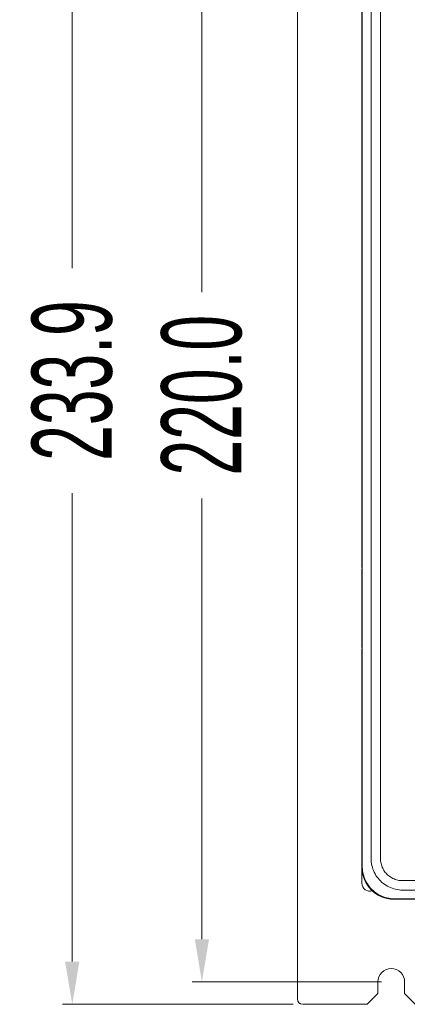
# Model space of a CAD drawing. Header units: millimetres. Extents: x -473 to 23648, y -382 to 1866.
# Tile 52 of 256: x 995 to 1068, y -32 to 152. Entities that reach past the tile are written whole.
import ezdxf

# ---------------------------------------------------------------- set-up
doc = ezdxf.new("R2010")
doc.units = ezdxf.units.MM
doc.header["$LTSCALE"] = 80
doc.header["$PDMODE"] = 3
doc.header["$PDSIZE"] = 0.3
doc.layers.get('0').update_dxf_attribs({"linetype": 'CONTINUOUS'})
doc.layers.get('DEFPOINTS').update_dxf_attribs({"linetype": 'CONTINUOUS'})
for name, color, linetype in [('09_ALL_ROUNDS', 7, 'CONTINUOUS'), ('10_ALL_CHAMFER', 7, 'CONTINUOUS'), ('20_ALL_FEATURES', 7, 'CONTINUOUS')]:
    doc.layers.add(name, color=color, linetype=linetype)
doc.styles.get("Standard").update_dxf_attribs({"font": 'technic_.ttf', "width": 0.7})
doc.dimstyles.get("Standard").update_dxf_attribs({"dimtxt": 3, "dimasz": 3, "dimexe": 0.18, "dimexo": 0.0625, "dimgap": 0.09, "dimtad": 1, "dimdsep": 46, "dimtxsty": 'STANDARD', "dimcen": 0.09, "dimadec": 0, "dimazin": 0, "dimtol": 1, "dimtp": 0.01, "dimtm": 0.01, "dimtfac": 1, "dimtofl": 0, "dimtmove": 0, "dimatfit": 3, "dimfxl": 1, "dimtolj": 1, "dimarcsym": 0})

# ---------------------------------------------------------------- blocks, each defined once
blk = doc.blocks.new('*D8')
at = {"color": 0, "lineweight": 0, "transparency": 16777216}
for p, q in [((1062.73, 191.92), (1027.25, 191.92)), ((1029.05, 183.92), (1029.05, 101.26)), ((1029.05, -20.08), (1029.05, 62.58)), ((1062.73, -28.08), (1027.25, -28.08))]:
    blk.add_line(p, q, dxfattribs=at)
for points in [[(1030.38, 183.92), (1027.72, 183.92), (1029.05, 191.92)], [(1027.72, -20.08), (1030.38, -20.08), (1029.05, -28.08)]]:
    blk.add_solid(points, dxfattribs=at)
at = {"layer": 'DEFPOINTS', "color": 0, "lineweight": 0, "transparency": 16777216}
for p in [(1064.53, 191.92), (1029.05, -28.08), (1064.53, -28.08)]:
    blk.add_point(p, dxfattribs=at)
at = {"color": 0, "lineweight": 0, "transparency": 16777216, "insert": (1029.05, 81.92), "char_height": 15, "attachment_point": 5, "rotation": 90}
blk.add_mtext('\\A1;220.0', dxfattribs=at)
blk = doc.blocks.new('*D9')
at = {"color": 0, "lineweight": 0, "transparency": 16777216}
for p, q in [((1046.77, 201.62), (1002.96, 201.62)), ((1004.76, 193.62), (1004.76, 105.76)), ((1004.76, -24.28), (1004.76, 63.58)), ((1046.13, -32.28), (1002.96, -32.28))]:
    blk.add_line(p, q, dxfattribs=at)
for points in [[(1006.09, 193.62), (1003.42, 193.62), (1004.76, 201.62)], [(1003.42, -24.28), (1006.09, -24.28), (1004.76, -32.28)]]:
    blk.add_solid(points, dxfattribs=at)
at = {"layer": 'DEFPOINTS', "color": 0, "lineweight": 0, "transparency": 16777216}
for p in [(1004.76, 201.62), (1048.57, 201.62), (1047.93, -32.28)]:
    blk.add_point(p, dxfattribs=at)
at = {"color": 0, "lineweight": 0, "transparency": 16777216, "insert": (1004.76, 84.67), "char_height": 15, "attachment_point": 5, "rotation": 90}
blk.add_mtext('\\A1;233.9', dxfattribs=at)

msp = doc.modelspace()

# ---------------------------------------------------------------- linework, layer by layer
at = {"layer": '09_ALL_ROUNDS', "color": 0, "linetype": 'Continuous', "lineweight": 0}
for p, q in [((1046.934, -31.28), (1046.934, 200.62)), ((1059.034, 167.42), (1059.034, 50.128)), ((1059.102, 167.434), (1059.102, -6.593)), ((1060.742, 165.794), (1060.742, -4.953)), ((1062.518, 165.794), (1062.518, -4.953)), ((1059.034, 48.841), (1059.034, 35.128)), ((1059.034, 33.841), (1059.034, -6.58)), ((1066.661, -9.096), (1177.408, -9.096)), ((1066.661, -10.872), (1177.408, -10.872)), ((1065.021, -12.512), (1179.048, -12.512)), ((1065.034, -12.58), (1179.034, -12.58)), ((1047.934, -32.28), (1060.034, -32.28))]:
    msp.add_line(p, q, dxfattribs=at)
for centre, radius in [((1065.034, -6.58), 6), ((1047.934, -31.28), 1)]:
    msp.add_arc(centre, radius, 180, 270, dxfattribs=at)
for points, knots in [([(1059.034, 48.841), (1059.034, 48.91), (1059.041, 49.074), (1059.048, 49.339), (1059.048, 49.63), (1059.041, 49.896), (1059.034, 50.059), (1059.034, 50.128)], [0, 0, 0, 0, 0.2080736, 0.490045, 0.7976554, 1.0796333, 1.2876789, 1.2876789, 1.2876789, 1.2876789]), ([(1059.034, 33.841), (1059.034, 33.91), (1059.041, 34.074), (1059.048, 34.339), (1059.048, 34.63), (1059.041, 34.896), (1059.034, 35.059), (1059.034, 35.128)], [0, 0, 0, 0, 0.2080453, 0.4900232, 0.7976337, 1.079605, 1.2876789, 1.2876789, 1.2876789, 1.2876789]), ([(1060.742, -4.953), (1060.746, -5.397), (1060.851, -6.284), (1061.297, -7.542), (1062.007, -8.667), (1062.947, -9.607), (1064.072, -10.317), (1065.33, -10.763), (1066.217, -10.868), (1066.661, -10.872)], [0, 0, 0, 0, 1.3304808, 2.6539561, 3.9724967, 5.2893173, 6.6079037, 7.9313854, 9.2618453, 9.2618453, 9.2618453, 9.2618453]), ([(1062.518, -4.953), (1062.518, -5.265), (1062.586, -5.888), (1062.893, -6.774), (1063.389, -7.566), (1064.048, -8.226), (1064.841, -8.721), (1065.726, -9.028), (1066.349, -9.096), (1066.661, -9.096)], [0, 0, 0, 0, 0.9334939, 1.8640965, 2.7897085, 3.713255, 4.6382628, 5.5683871, 6.5017501, 6.5017501, 6.5017501, 6.5017501]), ([(1059.102, -6.593), (1059.09, -6.592), (1059.068, -6.59), (1059.049, -6.586), (1059.034, -6.583), (1059.034, -6.58)], [0, 0, 0, 0, 0.038015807, 0.061192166, 0.069984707, 0.069984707, 0.069984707, 0.069984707]), ([(1059.102, -6.593), (1059.113, -7.03), (1059.232, -7.905), (1059.691, -9.149), (1060.409, -10.268), (1061.35, -11.209), (1062.47, -11.925), (1063.712, -12.382), (1064.586, -12.501), (1065.021, -12.512)], [0, 0, 0, 0, 1.3102573, 2.6261083, 3.9461864, 5.2678692, 6.5883391, 7.9040449, 9.2084491, 9.2084491, 9.2084491, 9.2084491]), ([(1065.034, -12.58), (1065.031, -12.58), (1065.028, -12.565), (1065.024, -12.546), (1065.022, -12.524), (1065.021, -12.512)], [0, 0, 0, 0, 0.008792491, 0.031968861, 0.069984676, 0.069984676, 0.069984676, 0.069984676])]:
    msp.add_open_spline(points, degree=3, knots=knots, dxfattribs=at)
at = {"layer": '10_ALL_CHAMFER', "color": 0, "linetype": 'Continuous', "lineweight": 0}
for p, q in [((1062.034, -30.28), (1062.034, -28.08)), ((1067.034, -30.28), (1067.034, -28.08)), ((1060.034, -32.28), (1062.034, -30.28)), ((1067.034, -30.28), (1069.034, -32.28))]:
    msp.add_line(p, q, dxfattribs=at)
at = {"layer": '20_ALL_FEATURES', "color": 0, "linetype": 'Continuous', "lineweight": 0}
msp.add_line((1059.034, -6.58), (1059.034, -9.58), dxfattribs=at)
for centre, radius, start, end in [((1065.034, -6.58), 6, 180, 192.44512), ((1065.034, -6.58), 6, 193.16982, 256.88097), ((1060.534, -9.58), 1.5, 180, 287.5999), ((1065.034, -6.58), 6, 257.62533, 270), ((1064.534, -28.08), 2.5, 0, 180)]:
    msp.add_arc(centre, radius, start, end, dxfattribs=at)

# ---------------------------------------------------------------- dimensions: what is measured, and where the dimension line sits
at = {"color": 3, "lineweight": 0}
for base, p1, p2, picture, middle in [((1004.756, 201.62), (1047.934, -32.28), (1048.572, 201.62), '*D9', (1004.756, 84.67)), ((1029.051, -28.08), (1064.534, 191.919), (1064.534, -28.08), '*D8', (1029.051, 81.92))]:
    dim = msp.add_linear_dim(base=base, p1=p1, p2=p2, angle=90, dimstyle='STANDARD', override={"dimtxt": 15, "dimasz": 8, "dimexe": 1.8, "dimexo": 1.8, "dimtad": 0, "dimdec": 1, "dimzin": 0, "dimdsep": 0, "dimcen": 0.5, "dimtol": 0, "dimtdec": 4, "dimtzin": 0, "dimlwd": 0, "dimlwe": 0}, dxfattribs=at)
    dim.commit()
    dim.dimension.update_dxf_attribs({"geometry": picture, "text_midpoint": middle})

doc.saveas('drawing.dxf')
